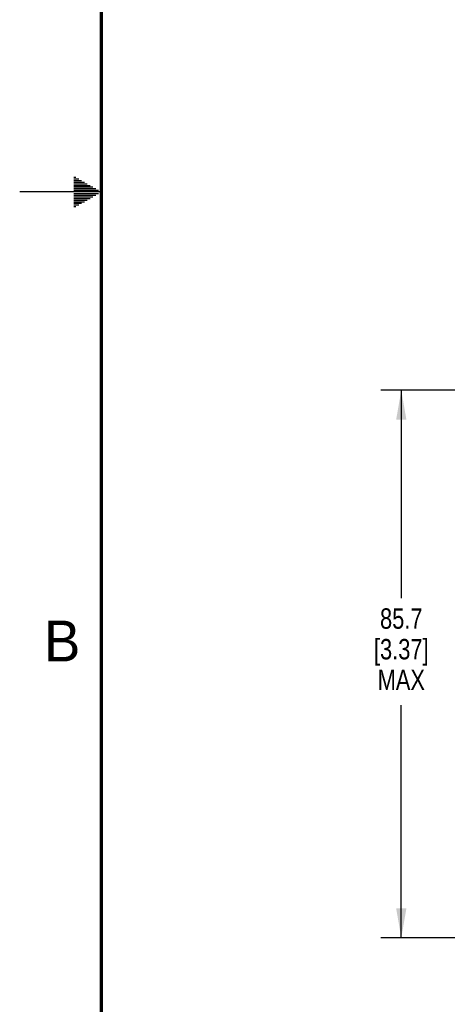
# Model space of a CAD drawing. Header units: inches. Extents: x 0 to 34, y 0 to 22.
# Tile 2 of 50: x 0 to 2.6, y 6 to 12.1. Entities that reach past the tile are written whole.
import ezdxf

# ---------------------------------------------------------------- set-up
doc = ezdxf.new("R2010")
doc.units = ezdxf.units.IN
doc.header["$LTSCALE"] = 1.87
doc.header["$MEASUREMENT"] = 0
doc.layers.get('0').update_dxf_attribs({"linetype": 'CONTINUOUS'})
doc.layers.add('DIMENSIONS', color=7, linetype='CONTINUOUS')
doc.styles.get("Standard").update_dxf_attribs({"font": 'txt', "width": 0.8})
doc.styles.add('TEXTSTYLE_2', font='txt')
doc.dimstyles.new('DIMSTYLE_1', dxfattribs={"dimtxt": 0.125, "dimasz": 0.18, "dimexe": 0.18, "dimexo": 0.0625, "dimgap": 0.09, "dimtad": 0, "dimtih": 1, "dimtoh": 1, "dimdec": 1, "dimdsep": 46, "dimtxsty": 'STANDARD', "dimblk": '_FILLED', "dimblk1": '_FILLED', "dimblk2": '_FILLED', "dimcen": 0.09, "dimadec": 0, "dimazin": 0, "dimtp": 0.1, "dimtm": 0.1, "dimtfac": 1, "dimtdec": 1, "dimtofl": 0, "dimtmove": 0, "dimatfit": 3, "dimldrblk": '_FILLED', "dimfxl": 1, "dimtolj": 1, "dimarcsym": 0})

# ---------------------------------------------------------------- blocks, each defined once
blk = doc.blocks.new('_FILLED')
at = {"color": 0, "linetype": 'BYBLOCK'}
blk.add_solid([(0, 0), (-1, 0.174), (-1, -0.174)], dxfattribs=at)
blk = doc.blocks.new('*D21')
at = {"layer": 'DIMENSIONS', "color": 2, "linetype": 'CONTINUOUS'}
for p, q in [((6.1345, 9.7858), (2.2098, 9.7858)), ((2.3348, 9.7858), (2.3348, 8.5133)), ((2.3348, 6.4338), (2.3348, 7.8571)), ((5.0303, 6.4338), (2.2098, 6.4338))]:
    blk.add_line(p, q, dxfattribs=at)
at = {"layer": 'DIMENSIONS', "color": 2, "linetype": 'CONTINUOUS', "xscale": 0.18, "yscale": 0.18, "zscale": 0.18}
for p, rotation in [((2.3348, 9.7858), 90), ((2.3348, 6.4338), 270)]:
    blk.add_blockref('_FILLED', p, dxfattribs=dict(at, rotation=rotation))
at = {"layer": 'DIMENSIONS', "color": 2, "linetype": 'CONTINUOUS', "insert": (2.3348, 8.4508), "char_height": 0.125, "width": 0.6, "attachment_point": 2, "line_spacing_factor": 0.9}
blk.add_mtext('85.7\\P[3.37]\\PMAX', dxfattribs=at)

msp = doc.modelspace()

# ---------------------------------------------------------------- linework, layer by layer
at = {"color": 2, "linetype": 'CONTINUOUS'}
for p, q in [((0.3303, 11.09), (0.3441, 11.09)), ((0.3303, 11.08), (0.3614, 11.08)), ((0.3303, 11.07), (0.3788, 11.07)), ((0.3303, 11.06), (0.3961, 11.06)), ((0.3303, 11.05), (0.4134, 11.05)), ((0.3303, 11.04), (0.4307, 11.04)), ((0.3303, 11.03), (0.448, 11.03)), ((0.5, 11), (0, 11)), ((0.3303, 11.02), (0.4654, 11.02)), ((0.3303, 11.01), (0.4827, 11.01)), ((0.3303, 10.99), (0.4827, 10.99)), ((0.3303, 10.98), (0.4654, 10.98)), ((0.3303, 10.97), (0.448, 10.97)), ((0.3303, 10.96), (0.4307, 10.96)), ((0.3303, 10.95), (0.4134, 10.95)), ((0.3303, 10.94), (0.3961, 10.94)), ((0.3303, 10.93), (0.3788, 10.93)), ((0.3303, 10.92), (0.3614, 10.92)), ((0.3303, 10.91), (0.3441, 10.91))]:
    msp.add_line(p, q, dxfattribs=at)
at = {"color": 7, "linetype": 'CONTINUOUS', "const_width": 0.02}
msp.add_lwpolyline([(0.5, 21.5), (0.5, 0.5)], dxfattribs=at)

# ---------------------------------------------------------------- texts
at = {"color": 2, "linetype": 'CONTINUOUS', "insert": (0.1484, 8.3757), "char_height": 0.25, "width": 0.25, "attachment_point": 1, "line_spacing_factor": 0.9, "style": 'TEXTSTYLE_2'}
msp.add_mtext('B', dxfattribs=at)

# ---------------------------------------------------------------- dimensions: what is measured, and where the dimension line sits
at = {"layer": 'DIMENSIONS', "color": 2, "linetype": 'CONTINUOUS'}
dim = msp.add_linear_dim(base=(2.3348, 6.4338), p1=(6.1345, 9.7858), p2=(5.0303, 6.4338), angle=270, text='85.7\\P[3.37]\\PMAX', dimstyle='DIMSTYLE_1', dxfattribs=at)
dim.commit()
dim.dimension.update_dxf_attribs({"geometry": '*D21', "text_midpoint": (2.0348, 8.1852), "dimtype": 160})

doc.saveas('drawing.dxf')
